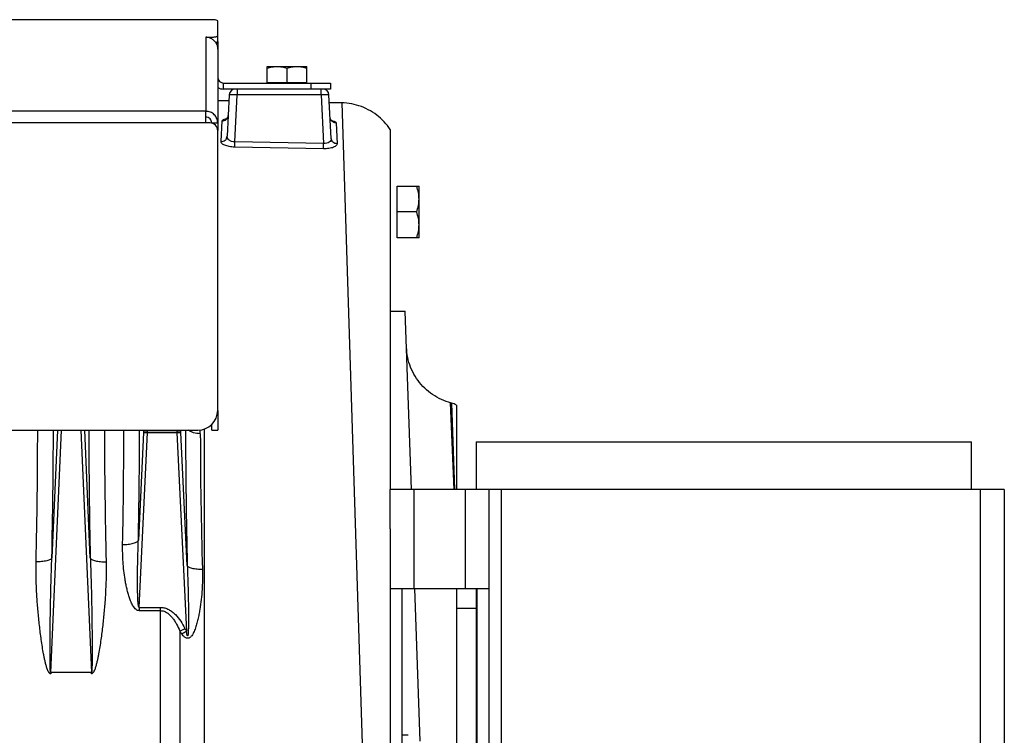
# Model space of a CAD drawing. Extents: x -1622 to 1181, y 8 to 1633.
# Tile 81 of 81: x 858 to 1107, y 838 to 1019. Entities that reach past the tile are written whole.
import ezdxf

# ---------------------------------------------------------------- set-up
doc = ezdxf.new("R2010")
doc.units = 0
doc.header["$LTSCALE"] = 65.395
doc.layers.get('0').update_dxf_attribs({"linetype": 'CONTINUOUS'})
doc.layers.add('3_ALL_AXES', color=7, linetype='CONTINUOUS')

msp = doc.modelspace()

# ---------------------------------------------------------------- linework, layer by layer
at = {"color": 3, "linetype": 'CONTINUOUS'}
for p, q in [((906.34, 1018.76), (841.34, 1018.76)), ((908.34, 1014.7), (908.34, 1018.45)), ((905.34, 1014.35), (906.34, 1014.35)), ((908.34, 1013.22), (908.34, 990.77)), ((909.84, 1002.76), (936.84, 1002.76)), ((905.34, 992.71), (905.34, 995.66)), ((906.34, 992.71), (905.34, 992.71)), ((908.34, 920.23), (908.34, 990.71)), ((908.34, 920.22), (908.34, 915.22)), ((708.34, 915.23), (903.34, 915.23))]:
    msp.add_line(p, q, dxfattribs=at)
at = {"color": 9, "linetype": 'CONTINUOUS'}
for p, q in [((907.69, 1018.71), (841.34, 1018.71)), ((905.34, 1014.35), (905.34, 995.66)), ((906.34, 1014.16), (906.34, 1014.35)), ((909.84, 1001.26), (909.84, 1002.76)), ((931.84, 1002.76), (931.84, 1001.26)), ((912.64, 987.97), (913.26, 999.81)), ((913.26, 1001.26), (913.26, 999.81)), ((934.42, 999.81), (913.26, 999.81)), ((934.42, 999.81), (934.42, 1001.26)), ((934.42, 999.81), (935.06, 987.54)), ((939.62, 997.78), (944.76, 836.1)), ((905.34, 995.66), (706.34, 995.66)), ((905.34, 992.71), (706.34, 992.71)), ((912.62, 986.62), (912.64, 987.97)), ((935.06, 987.54), (912.64, 987.97)), ((935.03, 986.2), (935.06, 987.54)), ((967.98, 900.26), (967.1, 922.13)), ((967.11, 921.99), (967.1, 922.13)), ((967.34, 922.07), (967.34, 922.03)), ((967.34, 922.07), (968.06, 900.26)), ((866.21, 854.06), (868.89, 915.23)), ((867.9, 915.23), (866.49, 883.03)), ((873.78, 915.23), (876.47, 854.06)), ((876.19, 883.03), (874.78, 915.23)), ((889.62, 914.65), (888.33, 887.52)), ((888.52, 870.52), (890.62, 914.63)), ((889.65, 915.23), (889.62, 914.65)), ((890.62, 914.67), (890.64, 915.23)), ((898.03, 915.23), (898.06, 914.67)), ((898.06, 914.63), (900.44, 864.52)), ((899.05, 914.65), (899.03, 915.23)), ((900.65, 881.05), (899.05, 914.65)), ((903.95, 914.34), (903.95, 915.27)), ((904.9, 915.48), (904.9, 749.61)), ((968.01, 901.97), (968.06, 900.26)), ((957.84, 900.26), (957.84, 875.26)), ((970.84, 875.26), (970.84, 900.26)), ((979.84, 900.26), (979.84, 760.26)), ((1100.84, 760.26), (1100.84, 900.26)), ((888.52, 870.52), (893.94, 870.52)), ((888.52, 870.52), (888.52, 869.7)), ((888.52, 869.7), (893.94, 869.7)), ((893.94, 741.97), (893.94, 870.52)), ((898.79, 864.55), (898.79, 747.99))]:
    msp.add_line(p, q, dxfattribs=at)
at = {"color": 7, "linetype": 'CONTINUOUS'}
for p, q in [((908.34, 1013.22), (908.34, 1014.7)), ((908.34, 1012.83), (907.93, 1012.83)), ((920.84, 1002.96), (930.84, 1002.96)), ((920.84, 1002.76), (920.84, 1002.96)), ((930.84, 1002.76), (930.84, 1002.96)), ((936.84, 1002.76), (936.84, 1001.26)), ((936.84, 1001.26), (909.84, 1001.26)), ((906.84, 992.71), (908.34, 992.71)), ((906.84, 915.22), (906.84, 916.66)), ((906.84, 915.22), (908.34, 915.22)), ((973.59, 912.26), (1098.59, 912.26)), ((973.59, 912.26), (973.59, 900.26)), ((1098.59, 900.26), (1098.59, 912.26)), ((1106.84, 900.26), (951.84, 900.26)), ((951.84, 890.36), (951.84, 900.26)), ((976.84, 760.26), (976.84, 900.26)), ((1106.84, 900.26), (1106.84, 760.26)), ((951.84, 875.26), (976.84, 875.26)), ((954.84, 875.26), (954.84, 785.26)), ((973.59, 875.26), (973.59, 785.26)), ((973.84, 785.26), (973.84, 875.26))]:
    msp.add_line(p, q, dxfattribs=at)
at = {"color": 6, "linetype": 'CONTINUOUS'}
for p, q in [((911.26, 999.84), (910.71, 989.35)), ((936.99, 988.8), (936.41, 999.84)), ((911.18, 998.28), (908.34, 998.33)), ((939.62, 997.78), (936.52, 997.83)), ((951.84, 991.1), (951.84, 900.26)), ((953.64, 976.76), (959.14, 976.76)), ((959.14, 963.76), (959.14, 976.76)), ((958.56, 970.26), (953.64, 970.26)), ((959.14, 963.76), (953.64, 963.76)), ((951.84, 945.26), (955.67, 945.26)), ((957.24, 900.26), (955.67, 945.26)), ((967.34, 922.07), (967.1, 922.13)), ((968.59, 921.54), (968.59, 900.26)), ((951.84, 890.36), (951.84, 770.16)), ((959.46, 836.76), (958.12, 875.26)), ((968.59, 875.26), (968.59, 785.26)), ((973.59, 870.26), (968.59, 870.26)), ((956.44, 838.26), (954.84, 838.26))]:
    msp.add_line(p, q, dxfattribs=at)
at = {"color": 2, "linetype": 'CONTINUOUS'}
for p, q in [((909.19, 988.02), (909.47, 993.22)), ((938.19, 992.72), (938.46, 987.47)), ((935.03, 986.2), (912.62, 986.62)), ((953.64, 963.76), (953.64, 976.76)), ((898.06, 914.67), (890.62, 914.67)), ((890.62, 914.63), (898.06, 914.63)), ((876.47, 854.06), (866.21, 854.06)), ((866.21, 854.06), (866.21, 853.78)), ((876.47, 853.78), (876.47, 854.06))]:
    msp.add_line(p, q, dxfattribs=at)
at = {"color": 6, "linetype": 'CONTINUOUS'}
for points in [[(951.84, 991.1), (951.54, 991.53), (951.16, 992.04), (950.76, 992.53), (950.33, 993), (949.89, 993.46), (949.43, 993.89), (948.95, 994.31), (948.46, 994.7), (947.95, 995.08), (947.42, 995.43), (946.88, 995.76), (946.32, 996.06), (945.76, 996.35), (945.18, 996.61), (944.59, 996.84), (943.99, 997.05), (943.38, 997.23), (942.77, 997.39), (942.15, 997.52), (941.52, 997.62), (940.89, 997.7), (940.26, 997.75), (939.62, 997.78)], [(910.99, 994.6), (910.99, 994.58), (910.98, 994.47), (910.96, 994.37), (910.93, 994.28), (910.9, 994.19), (910.86, 994.1), (910.82, 994.03), (910.78, 993.96), (910.73, 993.9), (910.69, 993.85), (910.65, 993.8), (910.61, 993.77), (910.57, 993.74), (910.54, 993.71), (910.52, 993.7), (910.5, 993.69), (910.49, 993.68), (910.49, 993.68)], [(937.18, 993.2), (937.18, 993.2), (937.17, 993.21), (937.16, 993.21), (937.15, 993.23), (937.12, 993.24), (937.1, 993.26), (937.07, 993.29), (937.03, 993.33), (936.99, 993.37), (936.95, 993.42), (936.91, 993.48), (936.87, 993.55), (936.83, 993.62), (936.8, 993.71), (936.77, 993.79), (936.74, 993.88), (936.73, 993.98), (936.72, 994.08), (936.71, 994.09)], [(967.1, 922.13), (966.58, 922.28), (965.97, 922.48), (965.38, 922.71), (964.79, 922.96), (964.21, 923.24), (963.64, 923.54), (963.09, 923.86), (962.56, 924.21), (962.03, 924.58), (961.53, 924.98), (961.04, 925.39), (960.57, 925.82), (960.12, 926.28), (959.69, 926.75), (959.28, 927.24), (958.89, 927.75), (958.52, 928.28), (958.17, 928.82), (957.85, 929.37), (957.56, 929.94), (957.28, 930.52), (957.03, 931.11), (956.81, 931.71), (956.61, 932.32), (956.44, 932.93), (956.3, 933.56), (956.18, 934.19), (956.09, 934.82), (956.03, 935.46), (955.99, 936.1)]]:
    msp.add_lwpolyline(points, dxfattribs=at)
at = {"color": 3, "linetype": 'CONTINUOUS'}
for centre, radius, start, end in [((905.28, 1011.27), 3.08, 70.8751, 88.8157), ((905.28, 1011.29), 3.07, 69.8319, 70.8315), ((905.31, 1011.3), 3.03, 0.0002, 2.7279), ((909.84, 1004.26), 1.5, 180, 270), ((906.34, 990.71), 2, 0, 90), ((903.34, 920.23), 5, 270, 360)]:
    msp.add_arc(centre, radius, start, end, dxfattribs=at)
at = {"color": 7, "linetype": 'CONTINUOUS'}
msp.add_arc((909.84, 1004.26), 3, 240, 270, dxfattribs=at)
at = {"color": 6, "linetype": 'CONTINUOUS'}
for centre, radius, start, end in [((912.76, 999.76), 1.5, 90, 177), ((934.92, 999.76), 1.5, 3, 90), ((966.05, 917.24), 5, 59.4645, 75)]:
    msp.add_arc(centre, radius, start, end, dxfattribs=at)
at = {"color": 2, "linetype": 'CONTINUOUS'}
for centre, radius, start, end in [((911.79, 987.72), 6.21, 100.4644, 101.7409), ((935.64, 987.21), 6.29, 76.3506, 77.3993), ((-637.17, 916.54), 1500.08, 358.68099, 359.9497), ((2310.08, 915.71), 1430.31, 180.01935, 181.34995), ((890, 900.39), 14.29, 87.5018, 87.8313), ((888.81, 876.57), 38.1, 87.2754, 87.3992), ((898.68, 900.39), 14.29, 92.1687, 92.4982), ((899.87, 876.57), 38.1, 92.6008, 92.7246), ((824.38, 1011.26), 164.5, 296.8931, 297.3988), ((928.32, 879.85), 31.81, 207.3997, 208.8023), ((923.24, 880.58), 29.25, 213.2524, 214.8563), ((822.41, 1006.34), 161.87, 298.3397, 298.8235)]:
    msp.add_arc(centre, radius, start, end, dxfattribs=at)
at = {"color": 9, "linetype": 'CONTINUOUS'}
for centre, radius, start, end in [((-714.77, 918.56), 1581.65, 358.71277, 359.87929), ((2389.18, 917.72), 1513.39, 180.0944, 181.31354), ((-524.92, 915.62), 1409.57, 358.81211, 359.98418), ((-602.31, 917.6), 1490.94, 358.84392, 359.90911), ((2464.39, 917.66), 1564.17, 180.08909, 181.34119), ((2095.1, 915.74), 1191.15, 180.06746, 181.71638)]:
    msp.add_arc(centre, radius, start, end, dxfattribs=at)
at = {"color": 3, "linetype": 'CONTINUOUS'}
msp.add_ellipse((906.34, 1018.45), major_axis=(2, 0), ratio=0.176327, start_param=0, end_param=0.832368, dxfattribs=at)
for points, knots in [([(907.69, 1018.71), (907.48, 1018.75), (907.03, 1018.76), (906.58, 1018.76), (906.34, 1018.76)], [0, 0, 0, 0, 0.463915, 1, 1, 1, 1]), ([(906.33, 1014.16), (906.61, 1014.06), (907.14, 1013.77), (907.78, 1013.13), (908.2, 1012.34), (908.32, 1011.74), (908.34, 1011.45)], [0, 0, 0, 0, 0.250086, 0.500265, 0.75024, 1, 1, 1, 1]), ([(906.34, 1014.35), (906.59, 1014.35), (906.97, 1014.36), (907.44, 1014.41), (907.74, 1014.45), (907.98, 1014.5), (908.15, 1014.55), (908.25, 1014.59), (908.31, 1014.63), (908.34, 1014.67), (908.34, 1014.7)], [0, 0, 0, 0, 0.368678, 0.535857, 0.683235, 0.805627, 0.899181, 0.934562, 0.9625, 1, 1, 1, 1]), ([(908.34, 992.71), (908.34, 993.09), (908.18, 993.87), (907.51, 994.85), (906.52, 995.51), (905.73, 995.66), (905.34, 995.66)], [0, 0, 0, 0, 0.248228, 0.4975, 0.748236, 1, 1, 1, 1])]:
    msp.add_open_spline(points, degree=3, knots=knots, dxfattribs=at)
at = {"color": 7, "linetype": 'CONTINUOUS'}
for points, knots in [([(908.34, 1013.22), (908.34, 1013.2), (908.3, 1013.14), (908.19, 1013.09), (908.03, 1013.03), (907.9, 1013), (907.83, 1012.99)], [0, 0, 0, 0, 0.122499, 0.322028, 0.615516, 1, 1, 1, 1]), ([(906.84, 992.71), (906.84, 992.9), (906.76, 993.29), (906.43, 993.78), (905.93, 994.11), (905.53, 994.19), (905.34, 994.19)], [0, 0, 0, 0, 0.248228, 0.4975, 0.748236, 1, 1, 1, 1])]:
    msp.add_open_spline(points, degree=3, knots=knots, dxfattribs=at)
at = {"color": 9, "linetype": 'CONTINUOUS'}
for points, knots in [([(913.26, 999.81), (913.13, 999.82), (912.88, 999.83), (912.51, 999.84), (912.17, 999.85), (911.87, 999.85), (911.65, 999.85), (911.51, 999.85), (911.42, 999.85), (911.36, 999.85), (911.31, 999.85), (911.28, 999.84), (911.26, 999.84), (911.26, 999.84)], [0, 0, 0, 0, 0.194868, 0.382208, 0.554859, 0.706201, 0.83044, 0.880867, 0.922835, 0.955947, 0.979903, 0.994526, 1, 1, 1, 1]), ([(936.41, 999.84), (936.41, 999.84), (936.39, 999.84), (936.37, 999.85), (936.32, 999.85), (936.25, 999.85), (936.17, 999.85), (936.03, 999.85), (935.81, 999.85), (935.51, 999.85), (935.17, 999.84), (934.8, 999.83), (934.55, 999.82), (934.42, 999.81)], [0, 0, 0, 0, 0.005474, 0.020097, 0.044053, 0.077165, 0.119132, 0.169559, 0.293799, 0.44514, 0.617792, 0.805131, 1, 1, 1, 1]), ([(909.47, 993.22), (909.65, 993.22), (910.03, 993.28), (910.54, 993.58), (910.89, 994.05), (910.98, 994.42), (910.99, 994.6)], [0, 0, 0, 0, 0.243895, 0.504864, 0.762781, 1, 1, 1, 1]), ([(938.19, 992.72), (938, 992.72), (937.62, 992.79), (937.13, 993.11), (936.81, 993.57), (936.72, 993.92), (936.71, 994.09)], [0, 0, 0, 0, 0.252138, 0.515355, 0.769742, 1, 1, 1, 1]), ([(909.19, 988.02), (909.37, 988.02), (909.76, 988.07), (910.18, 988.31), (910.45, 988.6), (910.64, 988.91), (910.71, 989.18), (910.71, 989.35)], [0, 0, 0, 0, 0.24721, 0.509521, 0.640107, 0.766768, 1, 1, 1, 1]), ([(912.64, 987.97), (912.37, 987.96), (911.87, 988.03), (911.22, 988.34), (910.86, 988.74), (910.73, 989.09), (910.71, 989.27), (910.71, 989.35)], [0, 0, 0, 0, 0.304822, 0.575537, 0.802006, 0.903049, 1, 1, 1, 1]), ([(936.99, 988.8), (937, 988.71), (936.98, 988.54), (936.85, 988.2), (936.48, 987.82), (935.83, 987.55), (935.32, 987.52), (935.06, 987.54)], [0, 0, 0, 0, 0.097833, 0.198454, 0.422264, 0.692143, 1, 1, 1, 1]), ([(938.46, 987.47), (938.28, 987.47), (937.91, 987.54), (937.5, 987.78), (937.25, 988.06), (937.07, 988.37), (937, 988.63), (936.99, 988.8)], [0, 0, 0, 0, 0.247729, 0.509507, 0.639767, 0.766251, 1, 1, 1, 1]), ([(903.95, 914.34), (903.38, 914.36), (902.54, 914.48), (901.52, 914.83), (901.07, 915.08), (900.88, 915.23)], [0, 0, 0, 0, 0.528909, 0.779864, 1, 1, 1, 1]), ([(884.35, 886.39), (884.82, 886.39), (885.72, 886.42), (886.8, 886.6), (887.53, 886.84), (887.93, 887.04), (888.2, 887.26), (888.31, 887.43), (888.33, 887.52)], [0, 0, 0, 0, 0.324328, 0.630934, 0.758273, 0.861494, 0.94032, 1, 1, 1, 1]), ([(888.52, 870.52), (888.51, 870.52), (888.48, 870.53), (888.45, 870.57), (888.42, 870.62), (888.38, 870.73), (888.35, 870.89), (888.3, 871.18), (888.26, 871.58), (888.22, 872.08), (888.19, 872.6), (888.17, 873.13), (888.15, 873.67), (888.13, 874.39), (888.12, 875.3), (888.11, 876.4), (888.1, 877.51), (888.11, 878.61), (888.12, 879.73), (888.14, 881.21), (888.18, 883.07), (888.24, 885.29), (888.3, 886.77), (888.33, 887.52)], [0, 0, 0, 0, 0.002058, 0.004815, 0.008581, 0.013241, 0.024418, 0.037176, 0.065164, 0.094862, 0.12546, 0.156604, 0.188106, 0.219869, 0.283908, 0.348404, 0.413191, 0.478172, 0.543283, 0.608483, 0.739016, 0.869573, 1, 1, 1, 1]), ([(888.52, 869.7), (888.42, 869.7), (888.23, 869.72), (887.87, 869.87), (887.49, 870.18), (887.13, 870.62), (886.84, 871.11), (886.58, 871.61), (886.28, 872.31), (885.96, 873.19), (885.65, 874.28), (885.38, 875.37), (885.15, 876.47), (884.77, 878.66), (884.4, 881.97), (884.32, 884.93), (884.35, 886.39)], [0, 0, 0, 0, 0.01618, 0.032318, 0.064328, 0.096208, 0.127979, 0.159671, 0.191299, 0.254394, 0.317325, 0.380106, 0.442744, 0.505242, 0.753757, 1, 1, 1, 1]), ([(866.49, 883.03), (866.46, 882.96), (866.35, 882.79), (866.08, 882.6), (865.68, 882.41), (865.17, 882.26), (864.56, 882.14), (863.67, 882.03), (862.97, 882), (862.51, 882.01)], [0, 0, 0, 0, 0.056651, 0.133527, 0.235915, 0.363363, 0.511329, 0.672406, 1, 1, 1, 1]), ([(866.21, 854.06), (866.2, 854.05), (866.18, 854.09), (866.16, 854.15), (866.15, 854.23), (866.13, 854.35), (866.11, 854.52), (866.1, 854.73), (866.09, 854.95), (866.08, 855.24), (866.06, 855.61), (866.05, 856.06), (866.04, 856.51), (866.04, 856.96), (866.03, 857.57), (866.03, 858.33), (866.03, 859.24), (866.03, 860.15), (866.03, 861.07), (866.03, 861.98), (866.04, 863.21), (866.06, 864.73), (866.08, 866.57), (866.1, 868.4), (866.13, 870.23), (866.18, 872.68), (866.25, 875.73), (866.35, 879.38), (866.44, 881.82), (866.49, 883.03)], [0, 0, 0, 0, 0.001192, 0.003473, 0.00638, 0.009636, 0.016601, 0.02389, 0.031346, 0.038908, 0.054215, 0.069671, 0.085219, 0.100828, 0.116481, 0.147874, 0.179345, 0.210868, 0.242424, 0.274005, 0.305602, 0.368827, 0.432071, 0.495315, 0.558547, 0.621756, 0.74807, 0.874181, 1, 1, 1, 1]), ([(876.19, 883.03), (876.21, 882.96), (876.33, 882.79), (876.6, 882.6), (877, 882.41), (877.51, 882.26), (878.12, 882.14), (879.01, 882.03), (879.71, 882), (880.17, 882.01)], [0, 0, 0, 0, 0.056651, 0.133526, 0.235914, 0.363363, 0.511329, 0.672406, 1, 1, 1, 1]), ([(876.19, 883.03), (876.24, 881.82), (876.32, 879.38), (876.43, 875.73), (876.5, 872.68), (876.54, 870.23), (876.57, 868.4), (876.6, 866.57), (876.62, 864.73), (876.64, 863.21), (876.64, 861.98), (876.65, 861.07), (876.65, 860.15), (876.65, 859.24), (876.65, 858.33), (876.65, 857.57), (876.64, 856.96), (876.63, 856.51), (876.63, 856.06), (876.61, 855.61), (876.6, 855.24), (876.59, 854.95), (876.58, 854.73), (876.56, 854.52), (876.55, 854.35), (876.53, 854.23), (876.51, 854.15), (876.5, 854.09), (876.48, 854.05), (876.47, 854.06)], [0, 0, 0, 0, 0.125819, 0.25193, 0.378243, 0.441452, 0.504683, 0.567928, 0.631171, 0.694396, 0.725993, 0.757574, 0.78913, 0.820653, 0.852124, 0.883517, 0.899169, 0.914778, 0.930326, 0.945783, 0.96109, 0.968652, 0.976108, 0.983397, 0.990362, 0.993619, 0.996526, 0.998808, 1, 1, 1, 1]), ([(904.48, 880.07), (904.5, 879.23), (904.51, 877.97), (904.46, 876.3), (904.37, 874.62), (904.19, 872.51), (903.91, 870.42), (903.62, 868.75), (903.35, 867.5), (903.09, 866.47), (902.85, 865.66), (902.64, 865.06), (902.41, 864.46), (902.13, 863.89), (901.85, 863.44), (901.58, 863.12), (901.34, 862.91), (901.06, 862.76), (900.74, 862.7), (900.42, 862.77), (900.13, 862.92), (899.88, 863.12), (899.57, 863.43), (899.37, 863.69), (899.24, 863.87)], [0, 0, 0, 0, 0.123576, 0.185559, 0.247667, 0.372228, 0.497204, 0.559825, 0.622507, 0.685222, 0.716582, 0.747932, 0.779258, 0.810539, 0.84173, 0.857296, 0.872831, 0.888351, 0.903926, 0.919679, 0.935623, 0.951671, 0.967767, 1, 1, 1, 1]), ([(900.65, 881.05), (900.69, 880.22), (900.75, 878.55), (900.83, 876.05), (900.89, 873.97), (900.92, 872.3), (900.94, 871.05), (900.95, 869.81), (900.96, 868.77), (900.96, 867.94), (900.96, 867.33), (900.96, 866.71), (900.95, 866.1), (900.94, 865.5), (900.93, 865), (900.91, 864.61), (900.9, 864.32), (900.88, 864.09), (900.87, 863.9), (900.85, 863.77), (900.84, 863.65), (900.82, 863.54), (900.8, 863.44), (900.78, 863.38), (900.76, 863.34), (900.75, 863.32), (900.72, 863.32), (900.71, 863.34), (900.69, 863.36), (900.67, 863.41), (900.64, 863.49), (900.61, 863.59), (900.59, 863.71), (900.56, 863.83), (900.53, 864.01), (900.49, 864.24), (900.46, 864.43), (900.44, 864.52)], [0, 0, 0, 0, 0.13149, 0.263129, 0.39477, 0.460536, 0.526223, 0.591785, 0.657151, 0.689726, 0.722196, 0.75453, 0.786671, 0.81853, 0.84994, 0.865377, 0.880535, 0.895266, 0.90239, 0.909279, 0.915842, 0.9219, 0.927209, 0.931334, 0.932799, 0.933858, 0.934734, 0.935832, 0.93735, 0.939287, 0.944157, 0.949948, 0.956352, 0.96314, 0.970199, 0.984864, 1, 1, 1, 1]), ([(904.48, 880.07), (904.03, 880.06), (903.36, 880.09), (902.5, 880.2), (901.92, 880.32), (901.43, 880.47), (901.05, 880.64), (900.79, 880.83), (900.68, 880.98), (900.65, 881.05)], [0, 0, 0, 0, 0.33081, 0.491858, 0.639176, 0.765783, 0.867442, 0.943795, 1, 1, 1, 1]), ([(893.94, 870.52), (894.29, 870.52), (895.01, 870.42), (896, 870.02), (896.89, 869.43), (897.94, 868.47), (899.04, 867.07), (899.75, 865.84), (900.08, 865.21)], [0, 0, 0, 0, 0.124831, 0.249755, 0.374776, 0.499855, 0.749837, 1, 1, 1, 1]), ([(893.94, 869.7), (894.23, 869.7), (894.81, 869.59), (895.61, 869.18), (896.31, 868.59), (896.93, 867.9), (897.47, 867.12), (898.12, 866.02), (898.53, 865.14), (898.79, 864.55)], [0, 0, 0, 0, 0.116189, 0.235146, 0.357529, 0.482767, 0.610068, 0.739045, 1, 1, 1, 1])]:
    msp.add_open_spline(points, degree=3, knots=knots, dxfattribs=at)
at = {"color": 2, "linetype": 'CONTINUOUS'}
for points, knots in [([(909.47, 993.22), (909.47, 993.37), (909.68, 993.51), (909.91, 993.62), (910.17, 993.71), (910.38, 993.76), (910.53, 993.79)], [0, 0, 0, 0, 0.342989, 0.477107, 0.631793, 1, 1, 1, 1]), ([(937.12, 993.33), (937.27, 993.29), (937.54, 993.21), (937.84, 993.09), (938.02, 992.98), (938.13, 992.88), (938.18, 992.78), (938.19, 992.72)], [0, 0, 0, 0, 0.362537, 0.647995, 0.761002, 0.855274, 1, 1, 1, 1]), ([(912.62, 986.62), (912.16, 986.63), (911.49, 986.69), (910.66, 986.89), (910.14, 987.07), (909.73, 987.27), (909.42, 987.5), (909.23, 987.75), (909.19, 987.94), (909.19, 988.02)], [0, 0, 0, 0, 0.350068, 0.507806, 0.646938, 0.764618, 0.86028, 0.936338, 1, 1, 1, 1]), ([(938.46, 987.47), (938.47, 987.39), (938.43, 987.2), (938.23, 986.96), (937.92, 986.74), (937.51, 986.55), (936.99, 986.39), (936.16, 986.22), (935.49, 986.19), (935.03, 986.2)], [0, 0, 0, 0, 0.063676, 0.139049, 0.233929, 0.351194, 0.490399, 0.648612, 1, 1, 1, 1]), ([(890.54, 914.67), (890.42, 914.68), (890.26, 914.68), (890.05, 914.68), (889.92, 914.68), (889.81, 914.68), (889.72, 914.67), (889.66, 914.66), (889.63, 914.66), (889.62, 914.65)], [0, 0, 0, 0, 0.367276, 0.532673, 0.679098, 0.802152, 0.89819, 0.964527, 1, 1, 1, 1]), ([(889.62, 914.65), (889.63, 914.65), (889.66, 914.65), (889.72, 914.66), (889.81, 914.66), (889.97, 914.65), (890.22, 914.65), (890.42, 914.64), (890.54, 914.63)], [0, 0, 0, 0, 0.033453, 0.099063, 0.194955, 0.318229, 0.631176, 1, 1, 1, 1]), ([(899.05, 914.65), (899.05, 914.66), (899.01, 914.66), (898.95, 914.67), (898.87, 914.68), (898.76, 914.68), (898.62, 914.68), (898.42, 914.68), (898.25, 914.68), (898.14, 914.67)], [0, 0, 0, 0, 0.035473, 0.10181, 0.197848, 0.320902, 0.467327, 0.632724, 1, 1, 1, 1]), ([(898.14, 914.63), (898.25, 914.64), (898.46, 914.65), (898.71, 914.65), (898.87, 914.66), (898.95, 914.66), (899.01, 914.65), (899.04, 914.65), (899.05, 914.65)], [0, 0, 0, 0, 0.368824, 0.681771, 0.805045, 0.900937, 0.966547, 1, 1, 1, 1]), ([(866.21, 853.78), (866.14, 853.78), (865.98, 853.84), (865.82, 854), (865.68, 854.19), (865.53, 854.45), (865.38, 854.8), (865.18, 855.38), (864.97, 856.11), (864.76, 857), (864.57, 857.89), (864.34, 859.09), (864.08, 860.58), (863.81, 862.38), (863.57, 864.18), (863.36, 865.98), (863.16, 867.77), (862.99, 869.56), (862.79, 871.95), (862.6, 874.92), (862.48, 878.47), (862.48, 880.84), (862.51, 882.01)], [0, 0, 0, 0, 0.007915, 0.015876, 0.023837, 0.031792, 0.047684, 0.063567, 0.095302, 0.127007, 0.158682, 0.190329, 0.253529, 0.316603, 0.379545, 0.442346, 0.505, 0.567499, 0.629835, 0.753984, 0.87739, 1, 1, 1, 1]), ([(880.17, 882.01), (880.2, 880.84), (880.2, 878.47), (880.08, 874.92), (879.85, 871.35), (879.58, 868.37), (879.32, 865.98), (879.1, 864.18), (878.86, 862.38), (878.59, 860.58), (878.34, 859.09), (878.11, 857.89), (877.92, 857), (877.71, 856.11), (877.5, 855.38), (877.3, 854.8), (877.14, 854.45), (876.99, 854.19), (876.86, 854), (876.72, 853.86), (876.58, 853.79), (876.5, 853.78), (876.47, 853.78)], [0, 0, 0, 0, 0.1226, 0.245995, 0.370133, 0.494954, 0.557603, 0.6204, 0.683336, 0.746405, 0.8096, 0.841244, 0.872917, 0.90462, 0.936351, 0.952232, 0.968123, 0.976078, 0.984039, 0.991999, 0.996001, 1, 1, 1, 1])]:
    msp.add_open_spline(points, degree=3, knots=knots, dxfattribs=at)
at = {"color": 6, "linetype": 'CONTINUOUS'}
for points, knots in [([(959.14, 973.51), (959.14, 974.06), (959.03, 975.16), (958.73, 976.23), (958.56, 976.76)], [0, 0, 0, 0, 0.498124, 1, 1, 1, 1]), ([(958.56, 970.26), (958.73, 970.78), (959.03, 971.85), (959.14, 972.96), (959.14, 973.51)], [0, 0, 0, 0, 0.501876, 1, 1, 1, 1]), ([(959.14, 967.01), (959.14, 967.56), (959.03, 968.66), (958.73, 969.73), (958.56, 970.26)], [0, 0, 0, 0, 0.498124, 1, 1, 1, 1]), ([(958.56, 963.76), (958.73, 964.28), (959.03, 965.35), (959.14, 966.46), (959.14, 967.01)], [0, 0, 0, 0, 0.501876, 1, 1, 1, 1])]:
    msp.add_open_spline(points, degree=3, knots=knots, dxfattribs=at)
at = {"layer": '3_ALL_AXES', "color": 7, "linetype": 'CONTINUOUS'}
for p, q in [((920.84, 1006.96), (930.84, 1006.96)), ((920.84, 1002.96), (920.84, 1006.96)), ((925.84, 1002.96), (925.84, 1006.51)), ((930.84, 1002.96), (930.84, 1006.96))]:
    msp.add_line(p, q, dxfattribs=at)
for points, knots in [([(920.84, 1006.51), (921.24, 1006.65), (921.86, 1006.82), (922.7, 1006.94), (923.13, 1006.96), (923.34, 1006.96)], [0, 0, 0, 0, 0.501603, 0.751076, 1, 1, 1, 1]), ([(923.34, 1006.96), (923.55, 1006.96), (923.97, 1006.94), (924.82, 1006.82), (925.43, 1006.65), (925.84, 1006.51)], [0, 0, 0, 0, 0.248924, 0.498397, 1, 1, 1, 1]), ([(925.84, 1006.51), (926.24, 1006.65), (926.86, 1006.82), (927.7, 1006.94), (928.13, 1006.96), (928.34, 1006.96)], [0, 0, 0, 0, 0.501603, 0.751076, 1, 1, 1, 1]), ([(928.34, 1006.96), (928.55, 1006.96), (928.97, 1006.94), (929.82, 1006.82), (930.43, 1006.65), (930.84, 1006.51)], [0, 0, 0, 0, 0.248924, 0.498397, 1, 1, 1, 1])]:
    msp.add_open_spline(points, degree=3, knots=knots, dxfattribs=at)

doc.saveas('drawing.dxf')
